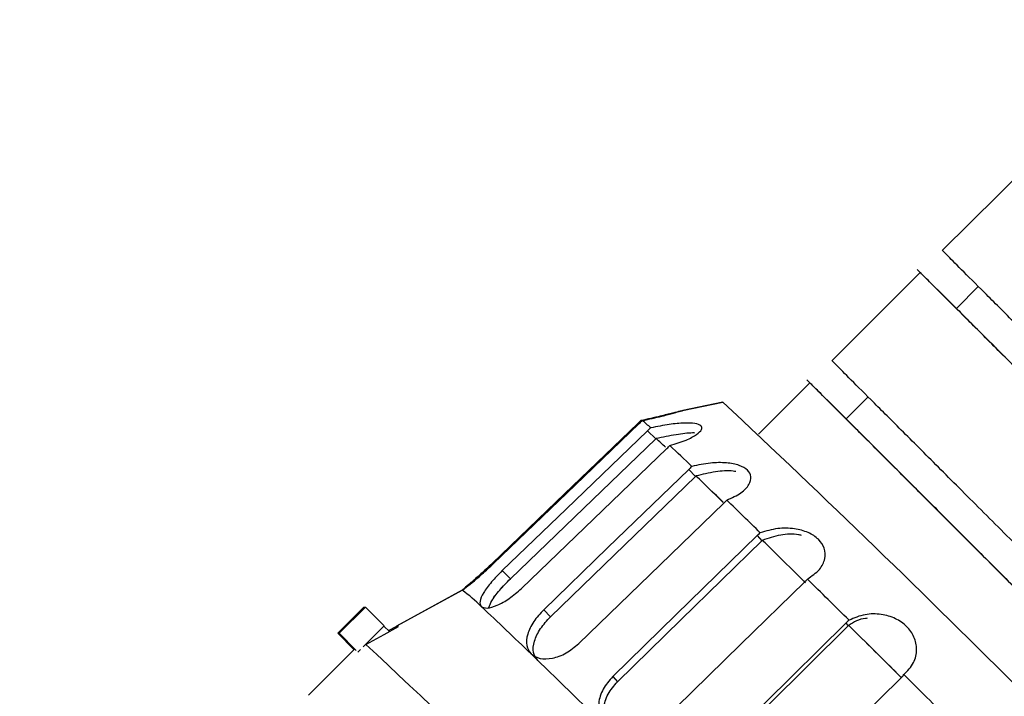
# Model space of a CAD drawing. Header units: millimetres. Extents: x 7590 to 10884, y -1862 to 419.
# Tile 44 of 83: x 8396 to 8445, y -424 to -390. Entities that reach past the tile are written whole.
import ezdxf

# ---------------------------------------------------------------- set-up
doc = ezdxf.new("R2010")
doc.units = ezdxf.units.MM
doc.header["$PDSIZE"] = -1
doc.styles.get("Standard").update_dxf_attribs({"font": 'times.ttf'})
doc.dimstyles.new('ISO-25', dxfattribs={"dimtxt": 18, "dimasz": 15, "dimexe": 1.25, "dimexo": 0.625, "dimtad": 1, "dimtoh": 1, "dimtxsty": 'Standard', "dimcen": 2.5, "dimadec": 0, "dimazin": 0, "dimtfac": 1, "dimtmove": 0, "dimatfit": 3, "dimfxl": 1, "dimarcsym": 0})

# ---------------------------------------------------------------- blocks, each defined once
blk = doc.blocks.new('*D101')
at = {"color": 0, "lineweight": -2}
for p, q in [((8138.517, -345.269), (7958.202, -345.269)), ((7959.452, -891.269), (7959.452, -357.269)), ((8671.017, -903.269), (7958.202, -903.269))]:
    blk.add_line(p, q, dxfattribs=at)
at = {"color": 0}
for points in [[(7961.452, -357.269), (7957.452, -357.269), (7959.452, -345.269)], [(7957.452, -891.269), (7961.452, -891.269), (7959.452, -903.269)]]:
    blk.add_solid(points, dxfattribs=at)
at = {"layer": 'Defpoints', "color": 0}
for p in [(7959.452, -345.269), (8139.142, -345.269), (8671.642, -903.269)]:
    blk.add_point(p, dxfattribs=at)
at = {"color": 0, "insert": (7951.197, -623.259), "char_height": 15, "attachment_point": 5, "rotation": 90}
blk.add_mtext('558', dxfattribs=at)

msp = doc.modelspace()

# ---------------------------------------------------------------- linework, layer by layer
at = {"color": 7, "lineweight": 25}
for p, q in [((8441.727, -401.736), (8446.379, -397.13)), ((8440.497, -402.671), (8442.434, -404.599)), ((8436.304, -407.159), (8440.642, -402.82)), ((8442.424, -404.588), (8443.509, -403.503)), ((8432.693, -410.771), (8435.22, -408.244)), ((8435.074, -408.094), (8437.011, -410.022)), ((8437.002, -410.011), (8438.086, -408.927)), ((8428.959, -409.607), (8430.945, -409.192)), ((8428.959, -409.607), (8430.945, -409.192)), ((8430.947, -409.191), (8428.98, -409.603)), ((8427.246, -410.601), (8427.647, -411.006)), ((8429.266, -412.499), (8429.604, -412.843)), ((8432.623, -415.755), (8432.865, -416.006)), ((8420.097, -417.476), (8420.498, -417.882)), ((8414.926, -420.184), (8418.133, -418.441)), ((8414.926, -420.184), (8418.133, -418.441)), ((8418.136, -418.44), (8414.93, -420.183)), ((8418.136, -418.44), (8418.133, -418.441)), ((8413.297, -419.269), (8412.01, -420.556)), ((8413.371, -419.269), (8412.084, -420.556)), ((8413.297, -419.269), (8413.371, -419.269)), ((8413.371, -419.269), (8414.29, -420.189)), ((8422.139, -419.394), (8422.477, -419.739)), ((8436.99, -420.052), (8437.111, -420.184)), ((8412.812, -421.358), (8412.01, -420.556)), ((8412.071, -420.556), (8412.084, -420.556)), ((8412.071, -420.556), (8412.084, -420.556)), ((8412.084, -420.556), (8412.926, -421.398)), ((8414.29, -420.189), (8413.258, -421.221)), ((8414.283, -420.196), (8414.558, -420.471)), ((8414.512, -420.425), (8414.925, -420.196)), ((8414.512, -420.425), (8414.925, -420.196)), ((8410.574, -423.596), (8412.841, -421.329)), ((8410.574, -423.596), (8412.841, -421.329)), ((8413.135, -421.344), (8413.003, -421.476)), ((8425.529, -422.683), (8425.771, -422.933))]:
    msp.add_line(p, q, dxfattribs=at)
at = {"color": 8, "lineweight": 25}
msp.add_line((8426.761, -410.249), (8426.797, -410.285), dxfattribs=at)
at = {"color": 7, "lineweight": 25, "flags": 128}
for points in [[(8426.761, -410.249), (8422.756, -414.092), (8419.604, -417.117)], [(8426.761, -410.249), (8422.756, -414.092), (8419.604, -417.117)], [(8419.678, -417.117), (8423.689, -413.268), (8426.835, -410.249)], [(8419.678, -417.117), (8423.689, -413.268), (8426.835, -410.249)], [(8427.246, -410.601), (8423.245, -414.448), (8420.097, -417.476)], [(8427.246, -410.601), (8423.245, -414.448), (8420.097, -417.476)], [(8427.647, -411.006), (8423.647, -414.853), (8420.498, -417.882)], [(8427.647, -411.006), (8423.647, -414.853), (8420.498, -417.882)], [(8421.041, -418.35), (8425.048, -414.497), (8428.19, -411.475)], [(8421.041, -418.35), (8425.048, -414.497), (8428.19, -411.475)], [(8429.266, -412.499), (8425.278, -416.357), (8422.139, -419.394)], [(8429.266, -412.499), (8425.278, -416.357), (8422.139, -419.394)], [(8429.604, -412.843), (8425.616, -416.702), (8422.477, -419.739)], [(8429.604, -412.843), (8425.616, -416.702), (8422.477, -419.739)], [(8423.861, -421.057), (8427.855, -417.192), (8430.988, -414.161)], [(8423.861, -421.057), (8427.855, -417.192), (8430.988, -414.161)], [(8432.623, -415.755), (8428.654, -419.632), (8425.529, -422.683)], [(8432.623, -415.755), (8428.654, -419.632), (8425.529, -422.683)], [(8432.865, -416.006), (8428.895, -419.882), (8425.771, -422.933)], [(8432.865, -416.006), (8428.895, -419.882), (8425.771, -422.933)], [(8427.861, -424.971), (8431.836, -421.089), (8434.955, -418.043)], [(8427.861, -424.971), (8431.836, -421.089), (8434.955, -418.043)], [(8436.99, -420.052), (8433.043, -423.951), (8429.937, -427.02)], [(8436.99, -420.052), (8433.043, -423.951), (8429.937, -427.02)], [(8413.398, -421.1), (8414.3, -420.611), (8415.007, -420.228)], [(8413.398, -421.1), (8414.3, -420.611), (8415.007, -420.228)], [(8414.925, -420.196), (8414.924, -420.193), (8414.924, -420.19), (8414.924, -420.188), (8414.924, -420.186), (8414.925, -420.185), (8414.926, -420.184), (8414.928, -420.183), (8414.93, -420.183)], [(8414.925, -420.196), (8414.924, -420.193), (8414.924, -420.19), (8414.924, -420.188), (8414.924, -420.186), (8414.925, -420.185), (8414.926, -420.184), (8414.928, -420.183), (8414.93, -420.183)], [(8437.111, -420.184), (8433.164, -424.083), (8430.058, -427.152)], [(8437.111, -420.184), (8433.164, -424.083), (8430.058, -427.152)], [(8432.649, -429.71), (8436.602, -425.805), (8439.702, -422.742)], [(8432.649, -429.71), (8436.602, -425.805), (8439.702, -422.742)]]:
    msp.add_lwpolyline(points, dxfattribs=at)
at = {"color": 7, "lineweight": 25}
for centre, radius, start, end in [((7991.527, -877.836), 642.431, 43.163108, 46.843323), ((8421.814, -416.546), 8.264, 47.4738, 51.2535), ((8400.907, -440.702), 39.988, 47.0899, 47.9947), ((8400.924, -440.683), 39.962, 47.0916, 47.9948), ((8307.747, -539.182), 175.755, 46.18735, 46.67461), ((8190.002, -662.726), 346.221, 45.89443, 46.20299), ((8190.164, -662.557), 345.987, 45.89549, 46.20306), ((7984.424, -873.992), 641.198, 45.633217, 45.838637), ((7793.068, -1070.19), 915.067, 45.450771, 45.636979), ((7551.519, -1315.16), 1259.289, 45.30951, 45.440464), ((8413.977, -424.231), 7.13, 44.4143, 54.313), ((8300.367, -546.474), 174.007, 45.87557, 46.98639), ((8414.858, -420.395), 0.224, 48.3524, 71.3861), ((7399.16, -1469.5), 1475.97, 45.170818, 45.311978), ((7400.369, -1468.279), 1474.252, 45.174073, 45.31202), ((8047.244, -813.505), 536.703, 44.47033, 46.98195), ((7975.326, -883.083), 641.936, 45.504374, 45.967481), ((7246.788, -1622.638), 1692.191, 45.059954, 45.167485)]:
    msp.add_arc(centre, radius, start, end, dxfattribs=at)
for points, knots in [([(8454.031, -414.038), (8453.228, -413.235), (8451.622, -411.629), (8449.305, -409.313), (8447.168, -407.177), (8445.295, -405.304), (8443.751, -403.76), (8442.609, -402.618), (8441.879, -401.888), (8441.784, -401.793), (8441.738, -401.747)], [0, 0, 0, 0, 0.1254, 0.250787, 0.376179, 0.501568, 0.626912, 0.752657, 0.87915, 1, 1, 1, 1]), ([(8452.947, -415.123), (8452.144, -414.32), (8450.537, -412.714), (8448.221, -410.398), (8446.084, -408.262), (8444.21, -406.387), (8442.671, -404.849), (8441.508, -403.686), (8440.842, -403.02), (8440.561, -402.74), (8440.65, -402.828), (8440.654, -402.832)], [0, 0, 0, 0, 0.123924, 0.247835, 0.371751, 0.495663, 0.619532, 0.743796, 0.868801, 0.994114, 1, 1, 1, 1]), ([(8442.434, -404.598), (8442.472, -404.635), (8442.548, -404.711), (8443.172, -405.335), (8444.15, -406.313), (8445.471, -407.634), (8447.075, -409.238), (8448.906, -411.069), (8450.889, -413.052), (8452.265, -414.428), (8452.954, -415.116)], [0, 0, 0, 0, 0.121123, 0.247223, 0.372617, 0.49805, 0.623546, 0.749022, 0.874488, 1, 1, 1, 1]), ([(8448.609, -419.462), (8447.806, -418.659), (8446.199, -417.053), (8443.883, -414.737), (8441.746, -412.6), (8439.873, -410.727), (8438.329, -409.183), (8437.186, -408.041), (8436.456, -407.311), (8436.362, -407.216), (8436.316, -407.17)], [0, 0, 0, 0, 0.1254, 0.250787, 0.376179, 0.501568, 0.626912, 0.752657, 0.87915, 1, 1, 1, 1]), ([(8447.524, -420.546), (8446.721, -419.743), (8445.115, -418.137), (8442.799, -415.821), (8440.662, -413.684), (8438.788, -411.812), (8437.244, -410.268), (8436.102, -409.125), (8435.372, -408.396), (8435.277, -408.301), (8435.231, -408.255)], [0, 0, 0, 0, 0.1254, 0.250787, 0.376179, 0.501568, 0.626912, 0.752657, 0.87915, 1, 1, 1, 1]), ([(8428.98, -409.603), (8428.95, -409.61), (8428.889, -409.625), (8428.477, -409.734), (8427.822, -409.9), (8427.243, -410.028), (8426.913, -410.101)], [0, 0, 0, 0, 0.21837, 0.43611, 0.677637, 1, 1, 1, 1]), ([(8428.98, -409.603), (8428.95, -409.61), (8428.889, -409.625), (8428.477, -409.734), (8427.822, -409.9), (8427.243, -410.028), (8426.913, -410.101)], [0, 0, 0, 0, 0.21837, 0.43611, 0.677637, 1, 1, 1, 1]), ([(8426.987, -410.101), (8427.316, -410.028), (8427.893, -409.899), (8428.529, -409.733), (8428.915, -409.625), (8428.958, -409.61), (8428.98, -409.603)], [0, 0, 0, 0, 0.32413, 0.566063, 0.782808, 1, 1, 1, 1]), ([(8426.987, -410.101), (8427.316, -410.028), (8427.893, -409.899), (8428.529, -409.733), (8428.915, -409.625), (8428.958, -409.61), (8428.98, -409.603)], [0, 0, 0, 0, 0.32413, 0.566063, 0.782808, 1, 1, 1, 1]), ([(8426.913, -410.101), (8426.885, -410.129), (8426.834, -410.178), (8426.783, -410.227), (8426.761, -410.249)], [0, 0, 0, 0, 0.559908, 1, 1, 1, 1]), ([(8426.913, -410.101), (8426.885, -410.129), (8426.834, -410.178), (8426.783, -410.227), (8426.761, -410.249)], [0, 0, 0, 0, 0.559908, 1, 1, 1, 1]), ([(8426.835, -410.249), (8426.863, -410.221), (8426.914, -410.172), (8426.964, -410.123), (8426.987, -410.101)], [0, 0, 0, 0, 0.560059, 1, 1, 1, 1]), ([(8426.835, -410.249), (8426.863, -410.221), (8426.914, -410.172), (8426.964, -410.123), (8426.987, -410.101)], [0, 0, 0, 0, 0.560059, 1, 1, 1, 1]), ([(8428.339, -411.325), (8428.619, -411.241), (8429.144, -411.082), (8429.681, -410.791), (8429.932, -410.536), (8429.9, -410.341), (8429.6, -410.229), (8429.053, -410.21), (8428.283, -410.284), (8427.707, -410.396), (8427.4, -410.456)], [0, 0, 0, 0, 0.1472182, 0.2762006, 0.3913477, 0.4999574, 0.6086945, 0.7237966, 0.8527142, 1, 1, 1, 1]), ([(8428.339, -411.325), (8428.619, -411.241), (8429.144, -411.082), (8429.681, -410.791), (8429.932, -410.536), (8429.9, -410.341), (8429.6, -410.229), (8429.053, -410.21), (8428.283, -410.284), (8427.707, -410.396), (8427.4, -410.456)], [0, 0, 0, 0, 0.1472182, 0.2762006, 0.3913477, 0.4999574, 0.6086945, 0.7237966, 0.8527142, 1, 1, 1, 1]), ([(8437.012, -410.021), (8437.008, -410.018), (8436.934, -409.944), (8437.163, -410.173), (8437.736, -410.746), (8438.731, -411.74), (8440.048, -413.056), (8441.653, -414.661), (8443.483, -416.492), (8445.467, -418.475), (8446.843, -419.851), (8447.531, -420.539)], [0, 0, 0, 0, 0.0061764, 0.13198, 0.2565214, 0.3803665, 0.5042504, 0.6281958, 0.7521222, 0.8760384, 1, 1, 1, 1]), ([(8427.4, -410.456), (8427.371, -410.483), (8427.319, -410.531), (8427.268, -410.58), (8427.246, -410.601)], [0, 0, 0, 0, 0.559908, 1, 1, 1, 1]), ([(8427.4, -410.456), (8427.371, -410.483), (8427.319, -410.531), (8427.268, -410.58), (8427.246, -410.601)], [0, 0, 0, 0, 0.559908, 1, 1, 1, 1]), ([(8429.575, -410.713), (8429.536, -410.712), (8429.288, -410.702), (8428.599, -410.796), (8427.991, -410.921), (8427.667, -410.988)], [0, 0, 0, 0, 0.078304, 0.508552, 1, 1, 1, 1]), ([(8429.575, -410.713), (8429.536, -410.712), (8429.288, -410.702), (8428.599, -410.796), (8427.991, -410.921), (8427.667, -410.988)], [0, 0, 0, 0, 0.078304, 0.508552, 1, 1, 1, 1]), ([(8427.667, -410.988), (8427.663, -410.991), (8427.657, -410.997), (8427.65, -411.004), (8427.647, -411.006)], [0, 0, 0, 0, 0.559987, 1, 1, 1, 1]), ([(8427.667, -410.988), (8427.663, -410.991), (8427.657, -410.997), (8427.65, -411.004), (8427.647, -411.006)], [0, 0, 0, 0, 0.559987, 1, 1, 1, 1]), ([(8428.19, -411.475), (8428.218, -411.448), (8428.269, -411.398), (8428.318, -411.348), (8428.339, -411.325)], [0, 0, 0, 0, 0.560059, 1, 1, 1, 1]), ([(8428.19, -411.475), (8428.218, -411.448), (8428.269, -411.398), (8428.318, -411.348), (8428.339, -411.325)], [0, 0, 0, 0, 0.560059, 1, 1, 1, 1]), ([(8429.422, -412.356), (8429.392, -412.382), (8429.339, -412.428), (8429.288, -412.477), (8429.266, -412.499)], [0, 0, 0, 0, 0.5599082, 1, 1, 1, 1]), ([(8429.422, -412.356), (8429.392, -412.382), (8429.339, -412.428), (8429.288, -412.477), (8429.266, -412.499)], [0, 0, 0, 0, 0.5599082, 1, 1, 1, 1]), ([(8431.135, -414.009), (8431.386, -413.896), (8431.858, -413.685), (8432.261, -413.262), (8432.368, -412.862), (8432.192, -412.522), (8431.763, -412.277), (8431.115, -412.156), (8430.287, -412.168), (8429.723, -412.29), (8429.422, -412.356)], [0, 0, 0, 0, 0.147218, 0.276201, 0.391348, 0.499957, 0.608694, 0.723797, 0.852714, 1, 1, 1, 1]), ([(8431.135, -414.009), (8431.386, -413.896), (8431.858, -413.685), (8432.261, -413.262), (8432.368, -412.862), (8432.192, -412.522), (8431.763, -412.277), (8431.115, -412.156), (8430.287, -412.168), (8429.723, -412.29), (8429.422, -412.356)], [0, 0, 0, 0, 0.147218, 0.276201, 0.391348, 0.499957, 0.608694, 0.723797, 0.852714, 1, 1, 1, 1]), ([(8429.623, -412.824), (8429.62, -412.828), (8429.613, -412.834), (8429.607, -412.841), (8429.604, -412.843)], [0, 0, 0, 0, 0.559987, 1, 1, 1, 1]), ([(8429.623, -412.824), (8429.62, -412.828), (8429.613, -412.834), (8429.607, -412.841), (8429.604, -412.843)], [0, 0, 0, 0, 0.559987, 1, 1, 1, 1]), ([(8431.584, -412.61), (8431.539, -412.601), (8431.245, -412.545), (8430.524, -412.605), (8429.937, -412.748), (8429.623, -412.824)], [0, 0, 0, 0, 0.078304, 0.508552, 1, 1, 1, 1]), ([(8431.584, -412.61), (8431.539, -412.601), (8431.245, -412.545), (8430.524, -412.605), (8429.937, -412.748), (8429.623, -412.824)], [0, 0, 0, 0, 0.078304, 0.508552, 1, 1, 1, 1]), ([(8430.988, -414.161), (8431.016, -414.133), (8431.066, -414.084), (8431.114, -414.032), (8431.135, -414.009)], [0, 0, 0, 0, 0.560059, 1, 1, 1, 1]), ([(8430.988, -414.161), (8431.016, -414.133), (8431.066, -414.084), (8431.114, -414.032), (8431.135, -414.009)], [0, 0, 0, 0, 0.560059, 1, 1, 1, 1]), ([(8432.781, -415.613), (8432.751, -415.639), (8432.697, -415.685), (8432.646, -415.734), (8432.623, -415.755)], [0, 0, 0, 0, 0.559908, 1, 1, 1, 1]), ([(8432.781, -415.613), (8432.751, -415.639), (8432.697, -415.685), (8432.646, -415.734), (8432.623, -415.755)], [0, 0, 0, 0, 0.559908, 1, 1, 1, 1]), ([(8435.099, -417.889), (8435.315, -417.741), (8435.721, -417.465), (8435.993, -416.91), (8435.971, -416.379), (8435.676, -415.917), (8435.151, -415.574), (8434.442, -415.387), (8433.594, -415.377), (8433.064, -415.531), (8432.781, -415.613)], [0, 0, 0, 0, 0.147218, 0.276201, 0.391348, 0.499957, 0.608694, 0.723797, 0.852714, 1, 1, 1, 1]), ([(8435.099, -417.889), (8435.315, -417.741), (8435.721, -417.465), (8435.993, -416.91), (8435.971, -416.379), (8435.676, -415.917), (8435.151, -415.574), (8434.442, -415.387), (8433.594, -415.377), (8433.064, -415.531), (8432.781, -415.613)], [0, 0, 0, 0, 0.147218, 0.276201, 0.391348, 0.499957, 0.608694, 0.723797, 0.852714, 1, 1, 1, 1]), ([(8434.813, -415.747), (8434.763, -415.734), (8434.44, -415.647), (8433.721, -415.706), (8433.175, -415.889), (8432.884, -415.987)], [0, 0, 0, 0, 0.078304, 0.508552, 1, 1, 1, 1]), ([(8434.813, -415.747), (8434.763, -415.734), (8434.44, -415.647), (8433.721, -415.706), (8433.175, -415.889), (8432.884, -415.987)], [0, 0, 0, 0, 0.078304, 0.508552, 1, 1, 1, 1]), ([(8432.884, -415.987), (8432.881, -415.99), (8432.874, -415.996), (8432.868, -416.003), (8432.865, -416.006)], [0, 0, 0, 0, 0.559987, 1, 1, 1, 1]), ([(8432.884, -415.987), (8432.881, -415.99), (8432.874, -415.996), (8432.868, -416.003), (8432.865, -416.006)], [0, 0, 0, 0, 0.559987, 1, 1, 1, 1]), ([(8418.136, -418.44), (8418.165, -418.421), (8418.222, -418.384), (8418.592, -418.088), (8419.103, -417.656), (8419.486, -417.296), (8419.678, -417.117)], [0, 0, 0, 0, 0.249479, 0.499751, 0.750153, 1, 1, 1, 1]), ([(8419.604, -417.117), (8419.413, -417.296), (8419.032, -417.655), (8418.539, -418.088), (8418.193, -418.384), (8418.155, -418.421), (8418.136, -418.44)], [0, 0, 0, 0, 0.249796, 0.500203, 0.750504, 1, 1, 1, 1]), ([(8418.136, -418.44), (8418.165, -418.421), (8418.222, -418.384), (8418.592, -418.088), (8419.103, -417.656), (8419.486, -417.296), (8419.678, -417.117)], [0, 0, 0, 0, 0.249479, 0.499751, 0.750153, 1, 1, 1, 1]), ([(8419.604, -417.117), (8419.413, -417.296), (8419.032, -417.655), (8418.539, -418.088), (8418.193, -418.384), (8418.155, -418.421), (8418.136, -418.44)], [0, 0, 0, 0, 0.249796, 0.500203, 0.750504, 1, 1, 1, 1]), ([(8420.097, -417.476), (8419.913, -417.663), (8419.546, -418.036), (8419.155, -418.571), (8418.955, -419.013), (8419.031, -419.165), (8419.07, -419.242)], [0, 0, 0, 0, 0.2497971, 0.5002031, 0.7505022, 1, 1, 1, 1]), ([(8420.097, -417.476), (8419.913, -417.663), (8419.546, -418.036), (8419.155, -418.571), (8418.955, -419.013), (8419.031, -419.165), (8419.07, -419.242)], [0, 0, 0, 0, 0.2497971, 0.5002031, 0.7505022, 1, 1, 1, 1]), ([(8419.447, -419.289), (8419.483, -419.186), (8419.566, -418.948), (8419.952, -418.438), (8420.317, -418.067), (8420.498, -417.882)], [0, 0, 0, 0, 0.280945, 0.641107, 1, 1, 1, 1]), ([(8419.587, -418.961), (8419.587, -418.961), (8419.647, -418.82), (8419.964, -418.431), (8420.32, -418.065), (8420.498, -417.882)], [0, 0, 0, 0, 0.0007902, 0.501277, 1, 1, 1, 1]), ([(8434.955, -418.043), (8434.983, -418.015), (8435.033, -417.965), (8435.079, -417.912), (8435.099, -417.889)], [0, 0, 0, 0, 0.560059, 1, 1, 1, 1]), ([(8434.955, -418.043), (8434.983, -418.015), (8435.033, -417.965), (8435.079, -417.912), (8435.099, -417.889)], [0, 0, 0, 0, 0.560059, 1, 1, 1, 1]), ([(8419.07, -419.242), (8419.155, -419.28), (8419.326, -419.356), (8419.839, -419.204), (8420.447, -418.87), (8420.843, -418.524), (8421.041, -418.35)], [0, 0, 0, 0, 0.249658, 0.499812, 0.750125, 1, 1, 1, 1]), ([(8419.07, -419.242), (8419.155, -419.28), (8419.326, -419.356), (8419.839, -419.204), (8420.447, -418.87), (8420.843, -418.524), (8421.041, -418.35)], [0, 0, 0, 0, 0.249658, 0.499812, 0.750125, 1, 1, 1, 1]), ([(8422.139, -419.394), (8421.962, -419.587), (8421.608, -419.974), (8421.312, -420.606), (8421.245, -421.182), (8421.424, -421.439), (8421.514, -421.567)], [0, 0, 0, 0, 0.249796, 0.500203, 0.750504, 1, 1, 1, 1]), ([(8422.139, -419.394), (8421.962, -419.587), (8421.608, -419.974), (8421.312, -420.606), (8421.245, -421.182), (8421.424, -421.439), (8421.514, -421.567)], [0, 0, 0, 0, 0.249796, 0.500203, 0.750504, 1, 1, 1, 1]), ([(8439.845, -422.585), (8440.023, -422.4), (8440.356, -422.052), (8440.511, -421.377), (8440.387, -420.742), (8440.011, -420.196), (8439.433, -419.796), (8438.706, -419.588), (8437.882, -419.597), (8437.403, -419.802), (8437.148, -419.91)], [0, 0, 0, 0, 0.147218, 0.276201, 0.391348, 0.499957, 0.608694, 0.723797, 0.852714, 1, 1, 1, 1]), ([(8439.845, -422.585), (8440.023, -422.4), (8440.356, -422.052), (8440.511, -421.377), (8440.387, -420.742), (8440.011, -420.196), (8439.433, -419.796), (8438.706, -419.588), (8437.882, -419.597), (8437.403, -419.802), (8437.148, -419.91)], [0, 0, 0, 0, 0.147218, 0.276201, 0.391348, 0.499957, 0.608694, 0.723797, 0.852714, 1, 1, 1, 1]), ([(8421.842, -421.893), (8421.757, -421.77), (8421.582, -421.518), (8421.65, -420.95), (8421.945, -420.319), (8422.3, -419.932), (8422.477, -419.739)], [0, 0, 0, 0, 0.241545, 0.494467, 0.74768, 1, 1, 1, 1]), ([(8421.842, -421.893), (8421.757, -421.77), (8421.582, -421.518), (8421.65, -420.95), (8421.945, -420.319), (8422.3, -419.932), (8422.477, -419.739)], [0, 0, 0, 0, 0.241545, 0.494467, 0.74768, 1, 1, 1, 1]), ([(8437.148, -419.91), (8437.117, -419.936), (8437.063, -419.981), (8437.012, -420.03), (8436.99, -420.052)], [0, 0, 0, 0, 0.559908, 1, 1, 1, 1]), ([(8437.148, -419.91), (8437.117, -419.936), (8437.063, -419.981), (8437.012, -420.03), (8436.99, -420.052)], [0, 0, 0, 0, 0.559908, 1, 1, 1, 1]), ([(8438.032, -419.819), (8438.004, -419.82), (8437.655, -419.836), (8437.382, -420.007), (8437.13, -420.165)], [0, 0, 0, 0, 0.07858, 1, 1, 1, 1]), ([(8438.032, -419.819), (8438.004, -419.82), (8437.655, -419.836), (8437.382, -420.007), (8437.13, -420.165)], [0, 0, 0, 0, 0.07858, 1, 1, 1, 1]), ([(8437.13, -420.165), (8437.127, -420.168), (8437.12, -420.174), (8437.114, -420.181), (8437.111, -420.184)], [0, 0, 0, 0, 0.559987, 1, 1, 1, 1]), ([(8437.13, -420.165), (8437.127, -420.168), (8437.12, -420.174), (8437.114, -420.181), (8437.111, -420.184)], [0, 0, 0, 0, 0.559987, 1, 1, 1, 1]), ([(8421.514, -421.567), (8421.65, -421.656), (8421.922, -421.835), (8422.558, -421.809), (8423.252, -421.562), (8423.658, -421.225), (8423.861, -421.057)], [0, 0, 0, 0, 0.249479, 0.499751, 0.750153, 1, 1, 1, 1]), ([(8421.514, -421.567), (8421.65, -421.656), (8421.922, -421.835), (8422.558, -421.809), (8423.252, -421.562), (8423.658, -421.225), (8423.861, -421.057)], [0, 0, 0, 0, 0.249479, 0.499751, 0.750153, 1, 1, 1, 1]), ([(8412.9, -421.376), (8412.87, -421.343), (8412.839, -421.308), (8412.843, -421.33), (8412.843, -421.331)], [0, 0, 0, 0, 0.947231, 1, 1, 1, 1]), ([(8412.9, -421.376), (8412.87, -421.343), (8412.839, -421.308), (8412.843, -421.33), (8412.843, -421.331)], [0, 0, 0, 0, 0.947231, 1, 1, 1, 1]), ([(8425.529, -422.683), (8425.358, -422.882), (8425.016, -423.281), (8424.799, -423.992), (8424.839, -424.679), (8425.1, -425.019), (8425.23, -425.188)], [0, 0, 0, 0, 0.249796, 0.500203, 0.750504, 1, 1, 1, 1]), ([(8425.529, -422.683), (8425.358, -422.882), (8425.016, -423.281), (8424.799, -423.992), (8424.839, -424.679), (8425.1, -425.019), (8425.23, -425.188)], [0, 0, 0, 0, 0.249796, 0.500203, 0.750504, 1, 1, 1, 1]), ([(8425.162, -424.938), (8425.154, -424.925), (8425.032, -424.734), (8425.055, -424.235), (8425.253, -423.533), (8425.598, -423.133), (8425.771, -422.933)], [0, 0, 0, 0, 0.022986, 0.348791, 0.67497, 1, 1, 1, 1]), ([(8425.162, -424.938), (8425.154, -424.925), (8425.032, -424.734), (8425.055, -424.235), (8425.253, -423.533), (8425.598, -423.133), (8425.771, -422.933)], [0, 0, 0, 0, 0.022986, 0.348791, 0.67497, 1, 1, 1, 1]), ([(8439.702, -422.742), (8439.73, -422.714), (8439.78, -422.663), (8439.825, -422.609), (8439.845, -422.585)], [0, 0, 0, 0, 0.560059, 1, 1, 1, 1]), ([(8439.702, -422.742), (8439.73, -422.714), (8439.78, -422.663), (8439.825, -422.609), (8439.845, -422.585)], [0, 0, 0, 0, 0.560059, 1, 1, 1, 1])]:
    msp.add_open_spline(points, degree=3, knots=knots, dxfattribs=at)

# ---------------------------------------------------------------- dimensions: what is measured, and where the dimension line sits
dim = msp.add_linear_dim(base=(7959.452, -345.269), p1=(8671.642, -903.269), p2=(8139.142, -345.269), angle=90, dimstyle='ISO-25', override={"dimtxt": 15, "dimasz": 12})
dim.commit()
dim.dimension.update_dxf_attribs({"geometry": '*D101', "text_midpoint": (7959.452, -623.259), "dimtype": 160})

doc.saveas('drawing.dxf')
